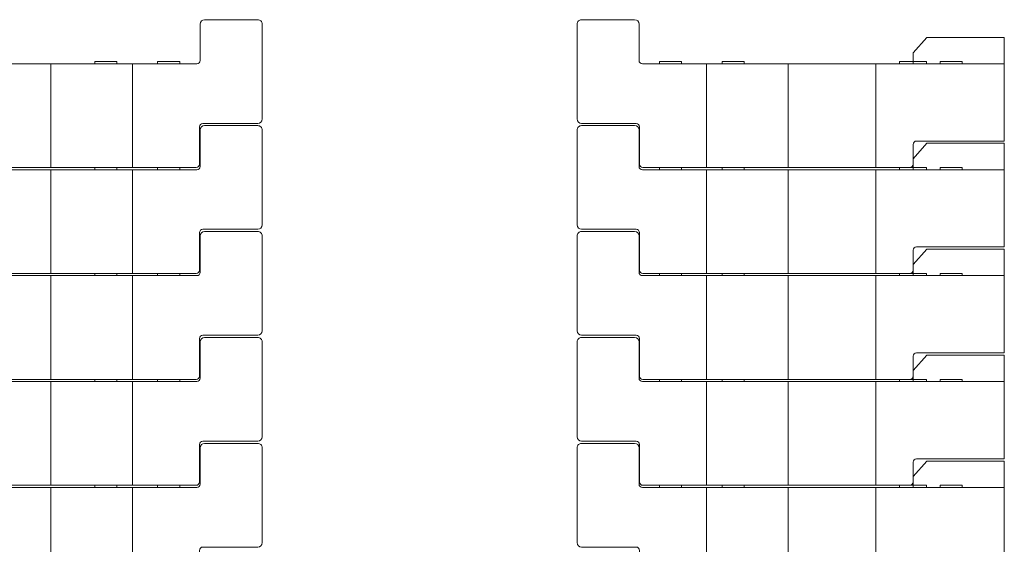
# Model space of a CAD drawing. Extents: x 6150 to 37180, y 3727 to 23870.
# Tile 13 of 27: x 9817 to 14282, y 8901 to 11278. Entities that reach past the tile are written whole.
import ezdxf

# ---------------------------------------------------------------- set-up
doc = ezdxf.new("R2010")
doc.units = 0
doc.header["$LTSCALE"] = 37.5
doc.header["$MEASUREMENT"] = 0
doc.linetypes.add('CENTER', pattern=[50.5, 30, -9, 2.5, -9])
doc.layers.add('15', color=96, linetype='Continuous')

# ---------------------------------------------------------------- blocks, each defined once
blk = doc.blocks.new('*G200')
at = {"layer": '15', "color": 96, "linetype": 'Continuous', "lineweight": 9}
for p, q in [((12344.1, 8908.1), (12344.1, 9338.1)), ((12364.1, 9358.1), (12605.3, 9358.1)), ((12625.3, 9338.1), (12625.3, 9173.1)), ((13868.3, 9208.1), (13930.9, 9278.1)), ((13930.9, 9278.1), (14281.5, 9278.1)), ((14281.5, 9278.1), (14281.5, 8858.1)), ((13868.3, 9158.1), (13868.3, 9208.1)), ((12640.3, 9158.1), (13868.3, 9158.1)), ((12817.8, 9168.1), (12717.8, 9168.1)), ((12717.8, 9168.1), (12717.8, 9158.1)), ((12817.8, 9158.1), (12817.8, 9168.1)), ((13102.1, 9168.1), (13002.1, 9168.1)), ((13002.1, 9168.1), (13002.1, 9158.1)), ((13102.1, 9158.1), (13102.1, 9168.1)), ((13301.6, 9158.1), (13301.6, 8688.1)), ((13301.6, 8688.1), (13301.6, 9158.1)), ((13699.2, 8688.1), (13699.2, 9158.1)), ((13699.2, 9158.1), (13699.2, 8688.1)), ((13868.3, 9168.1), (13807, 9168.1)), ((13807, 9168.1), (13807, 9158.1)), ((12612.6, 8888.1), (12364.1, 8888.1)), ((12627.6, 8703.1), (12627.6, 8873.1)), ((14281.5, 8858.1), (14281.5, 8808.1)), ((14281.5, 8808.1), (13883.1, 8808.1)), ((13868.1, 8793.1), (13868.1, 8703.1)), ((13853.1, 8688.1), (12642.6, 8688.1)), ((12817.8, 8688.1), (12717.8, 8688.1)), ((13102.1, 8688.1), (13002.1, 8688.1))]:
    blk.add_line(p, q, dxfattribs=at)
at = {"layer": '15', "color": 96, "linetype": 'CENTER', "lineweight": 9}
for p, q in [((12931.5, 8688.1), (12931.5, 9158.1)), ((13929.4, 9168.1), (13807, 9168.1)), ((13807, 9168.1), (13807, 9158.1)), ((13868.3, 9158.1), (14281.5, 9158.1)), ((13929.4, 9158.1), (13929.4, 9168.1)), ((14091, 9168.1), (13991, 9168.1)), ((13991, 9168.1), (13991, 9158.1)), ((14091, 9158.1), (14091, 9168.1))]:
    blk.add_line(p, q, dxfattribs=at)
at = {"layer": '15', "color": 96, "linetype": 'Continuous', "lineweight": 9}
for centre, radius, start, end in [((12364.1, 9338.1), 20, 90, -179.9913), ((12605.3, 9338.1), 20, 0, 90), ((12640.3, 9173.1), 15, 180, -90), ((12364.1, 8908.1), 20, 180, -90), ((12612.6, 8873.1), 15, 0, 89.9883), ((13883.1, 8793.1), 15, 90, 180), ((12642.6, 8703.1), 15, 180, -90), ((13853.1, 8703.1), 15, -90, 0.0117)]:
    blk.add_arc(centre, radius, start, end, dxfattribs=at)
blk = doc.blocks.new('*G201')
at = {"layer": '15', "color": 96, "linetype": 'Continuous', "lineweight": 9}
for p, q in [((12364.1, 9838.1), (12605.3, 9838.1)), ((12344.1, 9388.1), (12344.1, 9818.1)), ((12625.3, 9818.1), (12625.3, 9653.1)), ((13868.3, 9688.1), (13930.9, 9758.1)), ((13930.9, 9758.1), (14281.5, 9758.1)), ((14281.5, 9758.1), (14281.5, 9338.1)), ((12817.8, 9648.1), (12717.8, 9648.1)), ((12717.8, 9648.1), (12717.8, 9638.1)), ((12817.8, 9638.1), (12817.8, 9648.1)), ((13102.1, 9648.1), (13002.1, 9648.1)), ((13002.1, 9648.1), (13002.1, 9638.1)), ((13102.1, 9638.1), (13102.1, 9648.1)), ((13868.3, 9648.1), (13807, 9648.1)), ((13807, 9648.1), (13807, 9638.1)), ((13868.3, 9638.1), (13868.3, 9688.1)), ((12640.3, 9638.1), (13868.3, 9638.1)), ((13301.6, 9638.1), (13301.6, 9168.1)), ((13301.6, 9168.1), (13301.6, 9638.1)), ((13699.2, 9168.1), (13699.2, 9638.1)), ((13699.2, 9638.1), (13699.2, 9168.1)), ((12612.6, 9368.1), (12364.1, 9368.1)), ((12627.6, 9183.1), (12627.6, 9353.1)), ((14281.5, 9338.1), (14281.5, 9288.1)), ((14281.5, 9288.1), (13883.1, 9288.1)), ((13868.1, 9273.1), (13868.1, 9183.1)), ((13853.1, 9168.1), (12642.6, 9168.1)), ((12817.8, 9168.1), (12717.8, 9168.1)), ((13102.1, 9168.1), (13002.1, 9168.1))]:
    blk.add_line(p, q, dxfattribs=at)
at = {"layer": '15', "color": 96, "linetype": 'CENTER', "lineweight": 9}
for p, q in [((13929.4, 9648.1), (13807, 9648.1)), ((13807, 9648.1), (13807, 9638.1)), ((13929.4, 9638.1), (13929.4, 9648.1)), ((14091, 9648.1), (13991, 9648.1)), ((13991, 9648.1), (13991, 9638.1)), ((14091, 9638.1), (14091, 9648.1)), ((12931.5, 9168.1), (12931.5, 9638.1)), ((13868.3, 9638.1), (14281.5, 9638.1))]:
    blk.add_line(p, q, dxfattribs=at)
at = {"layer": '15', "color": 96, "linetype": 'Continuous', "lineweight": 9}
for centre, radius, start, end in [((12364.1, 9818.1), 20, 90, -179.9913), ((12605.3, 9818.1), 20, 0, 90), ((12640.3, 9653.1), 15, 180, -90), ((12364.1, 9388.1), 20, 180, -90), ((12612.6, 9353.1), 15, 0, 89.9883), ((13883.1, 9273.1), 15, 90, 180), ((12642.6, 9183.1), 15, 180, -90), ((13853.1, 9183.1), 15, -90, 0.0117)]:
    blk.add_arc(centre, radius, start, end, dxfattribs=at)
blk = doc.blocks.new('*G202')
at = {"layer": '15', "color": 96, "linetype": 'Continuous', "lineweight": 9}
for p, q in [((12364.1, 10318.1), (12605.3, 10318.1)), ((12344.1, 9868.1), (12344.1, 10298.1)), ((12625.3, 10298.1), (12625.3, 10133.1)), ((13868.3, 10168.1), (13930.9, 10238.1)), ((13930.9, 10238.1), (14281.5, 10238.1)), ((14281.5, 10238.1), (14281.5, 9818.1)), ((13868.3, 10118.1), (13868.3, 10168.1)), ((12640.3, 10118.1), (13868.3, 10118.1)), ((12817.8, 10128.1), (12717.8, 10128.1)), ((12717.8, 10128.1), (12717.8, 10118.1)), ((12817.8, 10118.1), (12817.8, 10128.1)), ((13102.1, 10128.1), (13002.1, 10128.1)), ((13002.1, 10128.1), (13002.1, 10118.1)), ((13102.1, 10118.1), (13102.1, 10128.1)), ((13301.6, 10118.1), (13301.6, 9648.1)), ((13301.6, 9648.1), (13301.6, 10118.1)), ((13699.2, 9648.1), (13699.2, 10118.1)), ((13699.2, 10118.1), (13699.2, 9648.1)), ((13868.3, 10128.1), (13807, 10128.1)), ((13807, 10128.1), (13807, 10118.1)), ((12612.6, 9848.1), (12364.1, 9848.1)), ((12627.6, 9663.1), (12627.6, 9833.1)), ((14281.5, 9818.1), (14281.5, 9768.1)), ((13868.1, 9753.1), (13868.1, 9663.1)), ((14281.5, 9768.1), (13883.1, 9768.1)), ((13853.1, 9648.1), (12642.6, 9648.1)), ((12817.8, 9648.1), (12717.8, 9648.1)), ((13102.1, 9648.1), (13002.1, 9648.1))]:
    blk.add_line(p, q, dxfattribs=at)
at = {"layer": '15', "color": 96, "linetype": 'CENTER', "lineweight": 9}
for p, q in [((12931.5, 9648.1), (12931.5, 10118.1)), ((13929.4, 10128.1), (13807, 10128.1)), ((13807, 10128.1), (13807, 10118.1)), ((13868.3, 10118.1), (14281.5, 10118.1)), ((13929.4, 10118.1), (13929.4, 10128.1)), ((14091, 10128.1), (13991, 10128.1)), ((13991, 10128.1), (13991, 10118.1)), ((14091, 10118.1), (14091, 10128.1))]:
    blk.add_line(p, q, dxfattribs=at)
at = {"layer": '15', "color": 96, "linetype": 'Continuous', "lineweight": 9}
for centre, radius, start, end in [((12364.1, 10298.1), 20, 90, -179.9913), ((12605.3, 10298.1), 20, 0, 90), ((12640.3, 10133.1), 15, 180, -90), ((12364.1, 9868.1), 20, 180, -90), ((12612.6, 9833.1), 15, 0, 89.9883), ((13883.1, 9753.1), 15, 90, 180), ((12642.6, 9663.1), 15, 180, -90), ((13853.1, 9663.1), 15, -90, 0.0117)]:
    blk.add_arc(centre, radius, start, end, dxfattribs=at)
blk = doc.blocks.new('*G203')
at = {"layer": '15', "color": 96, "linetype": 'Continuous', "lineweight": 9}
for p, q in [((12344.1, 10348.1), (12344.1, 10778.1)), ((12364.1, 10798.1), (12605.3, 10798.1)), ((12625.3, 10778.1), (12625.3, 10613.1)), ((13868.3, 10648.1), (13930.9, 10718.1)), ((13930.9, 10718.1), (14281.5, 10718.1)), ((14281.5, 10718.1), (14281.5, 10298.1)), ((13868.3, 10598.1), (13868.3, 10648.1)), ((12640.3, 10598.1), (13868.3, 10598.1)), ((12817.8, 10608.1), (12717.8, 10608.1)), ((12717.8, 10608.1), (12717.8, 10598.1)), ((12817.8, 10598.1), (12817.8, 10608.1)), ((13102.1, 10608.1), (13002.1, 10608.1)), ((13002.1, 10608.1), (13002.1, 10598.1)), ((13102.1, 10598.1), (13102.1, 10608.1)), ((13301.6, 10598.1), (13301.6, 10128.1)), ((13301.6, 10128.1), (13301.6, 10598.1)), ((13699.2, 10128.1), (13699.2, 10598.1)), ((13699.2, 10598.1), (13699.2, 10128.1)), ((13868.3, 10608.1), (13807, 10608.1)), ((13807, 10608.1), (13807, 10598.1)), ((12612.6, 10328.1), (12364.1, 10328.1)), ((12627.6, 10143.1), (12627.6, 10313.1)), ((14281.5, 10298.1), (14281.5, 10248.1)), ((13868.1, 10233.1), (13868.1, 10143.1)), ((14281.5, 10248.1), (13883.1, 10248.1)), ((13853.1, 10128.1), (12642.6, 10128.1)), ((12817.8, 10128.1), (12717.8, 10128.1)), ((13102.1, 10128.1), (13002.1, 10128.1))]:
    blk.add_line(p, q, dxfattribs=at)
at = {"layer": '15', "color": 96, "linetype": 'CENTER', "lineweight": 9}
for p, q in [((12931.5, 10128.1), (12931.5, 10598.1)), ((13929.4, 10608.1), (13807, 10608.1)), ((13807, 10608.1), (13807, 10598.1)), ((13868.3, 10598.1), (14281.5, 10598.1)), ((13929.4, 10598.1), (13929.4, 10608.1)), ((14091, 10608.1), (13991, 10608.1)), ((13991, 10608.1), (13991, 10598.1)), ((14091, 10598.1), (14091, 10608.1))]:
    blk.add_line(p, q, dxfattribs=at)
at = {"layer": '15', "color": 96, "linetype": 'Continuous', "lineweight": 9}
for centre, radius, start, end in [((12364.1, 10778.1), 20, 90, -179.9913), ((12605.3, 10778.1), 20, 0, 90), ((12640.3, 10613.1), 15, 180, -90), ((12364.1, 10348.1), 20, 180, -90), ((12612.6, 10313.1), 15, 0, 89.9883), ((13883.1, 10233.1), 15, 90, 180), ((12642.6, 10143.1), 15, 180, -90), ((13853.1, 10143.1), 15, -90, 0.0117)]:
    blk.add_arc(centre, radius, start, end, dxfattribs=at)
blk = doc.blocks.new('*G204')
at = {"layer": '15', "color": 96, "linetype": 'Continuous', "lineweight": 9}
for p, q in [((12344.1, 10828.1), (12344.1, 11258.1)), ((12364.1, 11278.1), (12605.3, 11278.1)), ((12625.3, 11258.1), (12625.3, 11093.1)), ((13868.3, 11128.1), (13930.9, 11198.1)), ((13930.9, 11198.1), (14281.5, 11198.1)), ((14281.5, 11198.1), (14281.5, 10778.1)), ((13868.3, 11078.1), (13868.3, 11128.1)), ((12640.3, 11078.1), (13868.3, 11078.1)), ((12817.8, 11088.1), (12717.8, 11088.1)), ((12717.8, 11088.1), (12717.8, 11078.1)), ((12817.8, 11078.1), (12817.8, 11088.1)), ((13102.1, 11088.1), (13002.1, 11088.1)), ((13002.1, 11088.1), (13002.1, 11078.1)), ((13102.1, 11078.1), (13102.1, 11088.1)), ((13301.6, 11078.1), (13301.6, 10608.1)), ((13301.6, 10608.1), (13301.6, 11078.1)), ((13699.2, 10608.1), (13699.2, 11078.1)), ((13699.2, 11078.1), (13699.2, 10608.1)), ((13868.3, 11088.1), (13807, 11088.1)), ((13807, 11088.1), (13807, 11078.1)), ((12612.6, 10808.1), (12364.1, 10808.1)), ((12627.6, 10623.1), (12627.6, 10793.1)), ((14281.5, 10778.1), (14281.5, 10728.1)), ((14281.5, 10728.1), (13883.1, 10728.1)), ((13868.1, 10713.1), (13868.1, 10623.1)), ((13853.1, 10608.1), (12642.6, 10608.1)), ((12817.8, 10608.1), (12717.8, 10608.1)), ((13102.1, 10608.1), (13002.1, 10608.1))]:
    blk.add_line(p, q, dxfattribs=at)
at = {"layer": '15', "color": 96, "linetype": 'CENTER', "lineweight": 9}
for p, q in [((12931.5, 10608.1), (12931.5, 11078.1)), ((13929.4, 11088.1), (13807, 11088.1)), ((13807, 11088.1), (13807, 11078.1)), ((13868.3, 11078.1), (14281.5, 11078.1)), ((13929.4, 11078.1), (13929.4, 11088.1)), ((14091, 11088.1), (13991, 11088.1)), ((13991, 11088.1), (13991, 11078.1)), ((14091, 11078.1), (14091, 11088.1))]:
    blk.add_line(p, q, dxfattribs=at)
at = {"layer": '15', "color": 96, "linetype": 'Continuous', "lineweight": 9}
for centre, radius, start, end in [((12364.1, 11258.1), 20, 90, -179.9913), ((12605.3, 11258.1), 20, 0, 90), ((12640.3, 11093.1), 15, 180, -90), ((12364.1, 10828.1), 20, 180, -90), ((12612.6, 10793.1), 15, 0, 89.9883), ((13883.1, 10713.1), 15, 90, 180), ((12642.6, 10623.1), 15, 180, -90), ((13853.1, 10623.1), 15, -90, 0.0117)]:
    blk.add_arc(centre, radius, start, end, dxfattribs=at)
blk = doc.blocks.new('*G205')
at = {"layer": '15', "color": 96, "linetype": 'Continuous', "lineweight": 9}
for p, q in [((10634.7, 9338.1), (10634.7, 9173.1)), ((10895.9, 9358.1), (10654.7, 9358.1)), ((10915.9, 8908.1), (10915.9, 9338.1)), ((8978.5, 9278.1), (8978.5, 8858.1)), ((9329.1, 9278.1), (8978.5, 9278.1)), ((9391.7, 9208.1), (9329.1, 9278.1)), ((9391.7, 9158.1), (9391.7, 9208.1)), ((9391.7, 9168.1), (9453, 9168.1)), ((10619.7, 9158.1), (9391.7, 9158.1)), ((9453, 9168.1), (9453, 9158.1)), ((9560.8, 8688.1), (9560.8, 9158.1)), ((9560.8, 9158.1), (9560.8, 8688.1)), ((9958.4, 9158.1), (9958.4, 8688.1)), ((9958.4, 8688.1), (9958.4, 9158.1)), ((10157.9, 9158.1), (10157.9, 9168.1)), ((10157.9, 9168.1), (10257.9, 9168.1)), ((10257.9, 9168.1), (10257.9, 9158.1)), ((10442.2, 9158.1), (10442.2, 9168.1)), ((10442.2, 9168.1), (10542.2, 9168.1)), ((10542.2, 9168.1), (10542.2, 9158.1)), ((10647.4, 8888.1), (10895.9, 8888.1)), ((8978.5, 8858.1), (8978.5, 8808.1)), ((10632.4, 8703.1), (10632.4, 8873.1)), ((8978.5, 8808.1), (9376.9, 8808.1)), ((9391.9, 8793.1), (9391.9, 8703.1)), ((9406.9, 8688.1), (10617.4, 8688.1)), ((10157.9, 8688.1), (10257.9, 8688.1)), ((10442.2, 8688.1), (10542.2, 8688.1))]:
    blk.add_line(p, q, dxfattribs=at)
at = {"layer": '15', "color": 96, "linetype": 'CENTER', "lineweight": 9}
for p, q in [((9391.7, 9158.1), (8978.5, 9158.1)), ((9169, 9158.1), (9169, 9168.1)), ((9169, 9168.1), (9269, 9168.1)), ((9269, 9168.1), (9269, 9158.1)), ((9330.6, 9158.1), (9330.6, 9168.1)), ((9330.6, 9168.1), (9453, 9168.1)), ((9453, 9168.1), (9453, 9158.1)), ((10328.5, 8688.1), (10328.5, 9158.1))]:
    blk.add_line(p, q, dxfattribs=at)
at = {"layer": '15', "color": 96, "linetype": 'Continuous', "lineweight": 9}
for centre, radius, start, end in [((10654.7, 9338.1), 20, 90, 180), ((10895.9, 9338.1), 20, -0.0087, 90), ((10619.7, 9173.1), 15, -90, 0), ((10647.4, 8873.1), 15, 90.0117, 180), ((10895.9, 8908.1), 20, -90, 0), ((9376.9, 8793.1), 15, 0, 90), ((9406.9, 8703.1), 15, 179.9883, -90), ((10617.4, 8703.1), 15, -90, 0)]:
    blk.add_arc(centre, radius, start, end, dxfattribs=at)
blk = doc.blocks.new('*G206')
at = {"layer": '15', "color": 96, "linetype": 'Continuous', "lineweight": 9}
for p, q in [((10895.9, 9838.1), (10654.7, 9838.1)), ((10634.7, 9818.1), (10634.7, 9653.1)), ((10915.9, 9388.1), (10915.9, 9818.1)), ((8978.5, 9758.1), (8978.5, 9338.1)), ((9329.1, 9758.1), (8978.5, 9758.1)), ((9391.7, 9688.1), (9329.1, 9758.1)), ((9391.7, 9638.1), (9391.7, 9688.1)), ((9391.7, 9648.1), (9453, 9648.1)), ((9453, 9648.1), (9453, 9638.1)), ((10157.9, 9638.1), (10157.9, 9648.1)), ((10157.9, 9648.1), (10257.9, 9648.1)), ((10257.9, 9648.1), (10257.9, 9638.1)), ((10442.2, 9638.1), (10442.2, 9648.1)), ((10442.2, 9648.1), (10542.2, 9648.1)), ((10542.2, 9648.1), (10542.2, 9638.1)), ((10619.7, 9638.1), (9391.7, 9638.1)), ((9560.8, 9168.1), (9560.8, 9638.1)), ((9560.8, 9638.1), (9560.8, 9168.1)), ((9958.4, 9638.1), (9958.4, 9168.1)), ((9958.4, 9168.1), (9958.4, 9638.1)), ((8978.5, 9338.1), (8978.5, 9288.1)), ((10632.4, 9183.1), (10632.4, 9353.1)), ((10647.4, 9368.1), (10895.9, 9368.1)), ((8978.5, 9288.1), (9376.9, 9288.1)), ((9391.9, 9273.1), (9391.9, 9183.1)), ((9406.9, 9168.1), (10617.4, 9168.1)), ((10157.9, 9168.1), (10257.9, 9168.1)), ((10442.2, 9168.1), (10542.2, 9168.1))]:
    blk.add_line(p, q, dxfattribs=at)
at = {"layer": '15', "color": 96, "linetype": 'CENTER', "lineweight": 9}
for p, q in [((9169, 9638.1), (9169, 9648.1)), ((9169, 9648.1), (9269, 9648.1)), ((9269, 9648.1), (9269, 9638.1)), ((9330.6, 9638.1), (9330.6, 9648.1)), ((9330.6, 9648.1), (9453, 9648.1)), ((9453, 9648.1), (9453, 9638.1)), ((9391.7, 9638.1), (8978.5, 9638.1)), ((10328.5, 9168.1), (10328.5, 9638.1))]:
    blk.add_line(p, q, dxfattribs=at)
at = {"layer": '15', "color": 96, "linetype": 'Continuous', "lineweight": 9}
for centre, radius, start, end in [((10654.7, 9818.1), 20, 90, 180), ((10895.9, 9818.1), 20, -0.0087, 90), ((10619.7, 9653.1), 15, -90, 0), ((10895.9, 9388.1), 20, -90, 0), ((10647.4, 9353.1), 15, 90.0117, 180), ((9376.9, 9273.1), 15, 0, 90), ((9406.9, 9183.1), 15, 179.9883, -90), ((10617.4, 9183.1), 15, -90, 0)]:
    blk.add_arc(centre, radius, start, end, dxfattribs=at)
blk = doc.blocks.new('*G207')
at = {"layer": '15', "color": 96, "linetype": 'Continuous', "lineweight": 9}
for p, q in [((10895.9, 10318.1), (10654.7, 10318.1)), ((10634.7, 10298.1), (10634.7, 10133.1)), ((10915.9, 9868.1), (10915.9, 10298.1)), ((8978.5, 10238.1), (8978.5, 9818.1)), ((9329.1, 10238.1), (8978.5, 10238.1)), ((9391.7, 10168.1), (9329.1, 10238.1)), ((9391.7, 10118.1), (9391.7, 10168.1)), ((9391.7, 10128.1), (9453, 10128.1)), ((10619.7, 10118.1), (9391.7, 10118.1)), ((9453, 10128.1), (9453, 10118.1)), ((9560.8, 9648.1), (9560.8, 10118.1)), ((9560.8, 10118.1), (9560.8, 9648.1)), ((9958.4, 10118.1), (9958.4, 9648.1)), ((9958.4, 9648.1), (9958.4, 10118.1)), ((10157.9, 10118.1), (10157.9, 10128.1)), ((10157.9, 10128.1), (10257.9, 10128.1)), ((10257.9, 10128.1), (10257.9, 10118.1)), ((10442.2, 10118.1), (10442.2, 10128.1)), ((10442.2, 10128.1), (10542.2, 10128.1)), ((10542.2, 10128.1), (10542.2, 10118.1)), ((10632.4, 9663.1), (10632.4, 9833.1)), ((10647.4, 9848.1), (10895.9, 9848.1)), ((8978.5, 9818.1), (8978.5, 9768.1)), ((8978.5, 9768.1), (9376.9, 9768.1)), ((9391.9, 9753.1), (9391.9, 9663.1)), ((9406.9, 9648.1), (10617.4, 9648.1)), ((10157.9, 9648.1), (10257.9, 9648.1)), ((10442.2, 9648.1), (10542.2, 9648.1))]:
    blk.add_line(p, q, dxfattribs=at)
at = {"layer": '15', "color": 96, "linetype": 'CENTER', "lineweight": 9}
for p, q in [((9391.7, 10118.1), (8978.5, 10118.1)), ((9169, 10118.1), (9169, 10128.1)), ((9169, 10128.1), (9269, 10128.1)), ((9269, 10128.1), (9269, 10118.1)), ((9330.6, 10118.1), (9330.6, 10128.1)), ((9330.6, 10128.1), (9453, 10128.1)), ((9453, 10128.1), (9453, 10118.1)), ((10328.5, 9648.1), (10328.5, 10118.1))]:
    blk.add_line(p, q, dxfattribs=at)
at = {"layer": '15', "color": 96, "linetype": 'Continuous', "lineweight": 9}
for centre, radius, start, end in [((10654.7, 10298.1), 20, 90, 180), ((10895.9, 10298.1), 20, -0.0087, 90), ((10619.7, 10133.1), 15, -90, 0), ((10895.9, 9868.1), 20, -90, 0), ((10647.4, 9833.1), 15, 90.0117, 180), ((9376.9, 9753.1), 15, 0, 90), ((9406.9, 9663.1), 15, 179.9883, -90), ((10617.4, 9663.1), 15, -90, 0)]:
    blk.add_arc(centre, radius, start, end, dxfattribs=at)
blk = doc.blocks.new('*G208')
at = {"layer": '15', "color": 96, "linetype": 'Continuous', "lineweight": 9}
for p, q in [((10634.7, 10778.1), (10634.7, 10613.1)), ((10895.9, 10798.1), (10654.7, 10798.1)), ((10915.9, 10348.1), (10915.9, 10778.1)), ((8978.5, 10718.1), (8978.5, 10298.1)), ((9329.1, 10718.1), (8978.5, 10718.1)), ((9391.7, 10648.1), (9329.1, 10718.1)), ((9391.7, 10598.1), (9391.7, 10648.1)), ((9391.7, 10608.1), (9453, 10608.1)), ((10619.7, 10598.1), (9391.7, 10598.1)), ((9453, 10608.1), (9453, 10598.1)), ((9560.8, 10128.1), (9560.8, 10598.1)), ((9560.8, 10598.1), (9560.8, 10128.1)), ((9958.4, 10598.1), (9958.4, 10128.1)), ((9958.4, 10128.1), (9958.4, 10598.1)), ((10157.9, 10598.1), (10157.9, 10608.1)), ((10157.9, 10608.1), (10257.9, 10608.1)), ((10257.9, 10608.1), (10257.9, 10598.1)), ((10442.2, 10598.1), (10442.2, 10608.1)), ((10442.2, 10608.1), (10542.2, 10608.1)), ((10542.2, 10608.1), (10542.2, 10598.1)), ((10647.4, 10328.1), (10895.9, 10328.1)), ((8978.5, 10298.1), (8978.5, 10248.1)), ((10632.4, 10143.1), (10632.4, 10313.1)), ((8978.5, 10248.1), (9376.9, 10248.1)), ((9391.9, 10233.1), (9391.9, 10143.1)), ((9406.9, 10128.1), (10617.4, 10128.1)), ((10157.9, 10128.1), (10257.9, 10128.1)), ((10442.2, 10128.1), (10542.2, 10128.1))]:
    blk.add_line(p, q, dxfattribs=at)
at = {"layer": '15', "color": 96, "linetype": 'CENTER', "lineweight": 9}
for p, q in [((9391.7, 10598.1), (8978.5, 10598.1)), ((9169, 10598.1), (9169, 10608.1)), ((9169, 10608.1), (9269, 10608.1)), ((9269, 10608.1), (9269, 10598.1)), ((9330.6, 10598.1), (9330.6, 10608.1)), ((9330.6, 10608.1), (9453, 10608.1)), ((9453, 10608.1), (9453, 10598.1)), ((10328.5, 10128.1), (10328.5, 10598.1))]:
    blk.add_line(p, q, dxfattribs=at)
at = {"layer": '15', "color": 96, "linetype": 'Continuous', "lineweight": 9}
for centre, radius, start, end in [((10654.7, 10778.1), 20, 90, 180), ((10895.9, 10778.1), 20, -0.0087, 90), ((10619.7, 10613.1), 15, -90, 0), ((10647.4, 10313.1), 15, 90.0117, 180), ((10895.9, 10348.1), 20, -90, 0), ((9376.9, 10233.1), 15, 0, 90), ((9406.9, 10143.1), 15, 179.9883, -90), ((10617.4, 10143.1), 15, -90, 0)]:
    blk.add_arc(centre, radius, start, end, dxfattribs=at)
blk = doc.blocks.new('*G209')
at = {"layer": '15', "color": 96, "linetype": 'Continuous', "lineweight": 9}
for p, q in [((10634.7, 11258.1), (10634.7, 11093.1)), ((10895.9, 11278.1), (10654.7, 11278.1)), ((10915.9, 10828.1), (10915.9, 11258.1)), ((8978.5, 11198.1), (8978.5, 10778.1)), ((9329.1, 11198.1), (8978.5, 11198.1)), ((9391.7, 11128.1), (9329.1, 11198.1)), ((9391.7, 11078.1), (9391.7, 11128.1)), ((9391.7, 11088.1), (9453, 11088.1)), ((10619.7, 11078.1), (9391.7, 11078.1)), ((9453, 11088.1), (9453, 11078.1)), ((9560.8, 10608.1), (9560.8, 11078.1)), ((9560.8, 11078.1), (9560.8, 10608.1)), ((9958.4, 11078.1), (9958.4, 10608.1)), ((9958.4, 10608.1), (9958.4, 11078.1)), ((10157.9, 11078.1), (10157.9, 11088.1)), ((10157.9, 11088.1), (10257.9, 11088.1)), ((10257.9, 11088.1), (10257.9, 11078.1)), ((10442.2, 11078.1), (10442.2, 11088.1)), ((10442.2, 11088.1), (10542.2, 11088.1)), ((10542.2, 11088.1), (10542.2, 11078.1)), ((10647.4, 10808.1), (10895.9, 10808.1)), ((8978.5, 10778.1), (8978.5, 10728.1)), ((10632.4, 10623.1), (10632.4, 10793.1)), ((8978.5, 10728.1), (9376.9, 10728.1)), ((9391.9, 10713.1), (9391.9, 10623.1)), ((9406.9, 10608.1), (10617.4, 10608.1)), ((10157.9, 10608.1), (10257.9, 10608.1)), ((10442.2, 10608.1), (10542.2, 10608.1))]:
    blk.add_line(p, q, dxfattribs=at)
at = {"layer": '15', "color": 96, "linetype": 'CENTER', "lineweight": 9}
for p, q in [((9391.7, 11078.1), (8978.5, 11078.1)), ((9169, 11078.1), (9169, 11088.1)), ((9169, 11088.1), (9269, 11088.1)), ((9269, 11088.1), (9269, 11078.1)), ((9330.6, 11078.1), (9330.6, 11088.1)), ((9330.6, 11088.1), (9453, 11088.1)), ((9453, 11088.1), (9453, 11078.1)), ((10328.5, 10608.1), (10328.5, 11078.1))]:
    blk.add_line(p, q, dxfattribs=at)
at = {"layer": '15', "color": 96, "linetype": 'Continuous', "lineweight": 9}
for centre, radius, start, end in [((10654.7, 11258.1), 20, 90, 180), ((10895.9, 11258.1), 20, -0.0087, 90), ((10619.7, 11093.1), 15, -90, 0), ((10647.4, 10793.1), 15, 90.0117, 180), ((10895.9, 10828.1), 20, -90, 0), ((9376.9, 10713.1), 15, 0, 90), ((9406.9, 10623.1), 15, 179.9883, -90), ((10617.4, 10623.1), 15, -90, 0)]:
    blk.add_arc(centre, radius, start, end, dxfattribs=at)

msp = doc.modelspace()

# ---------------------------------------------------------------- block references
at = {"color": 7, "linetype": 'Continuous', "lineweight": 9}
for name in ['*G209', '*G204', '*G208', '*G203', '*G207', '*G202', '*G206', '*G201', '*G205', '*G200']:
    msp.add_blockref(name, (0, 0), dxfattribs=at)

doc.saveas('drawing.dxf')
